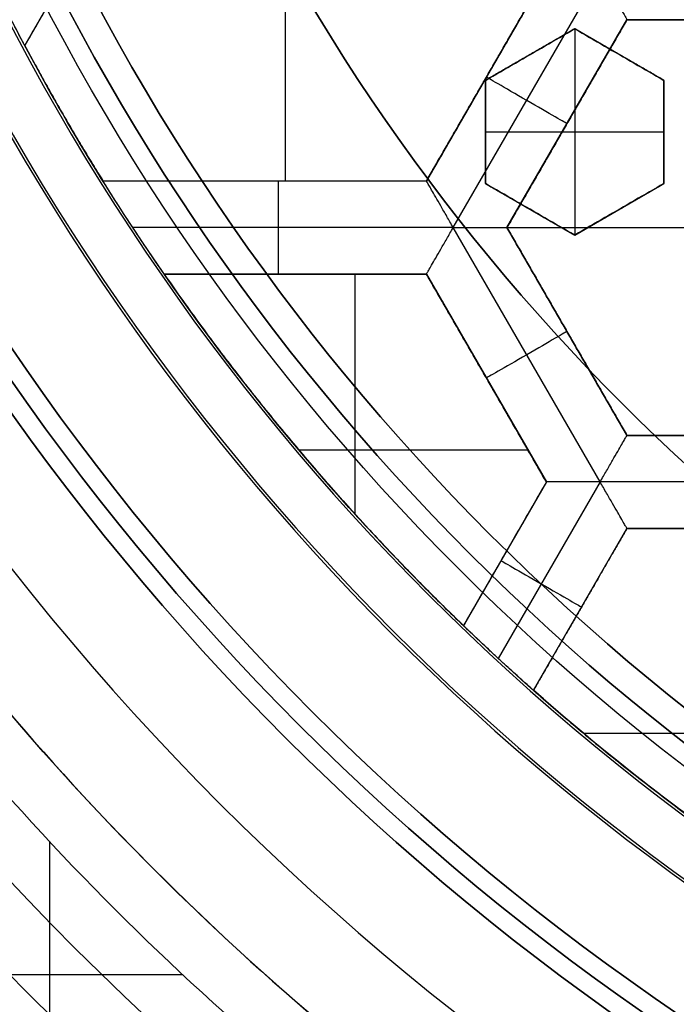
# Model space of a CAD drawing. Header units: centimetres. Extents: x -14.2 to 14.2, y -23.9 to 0.
# Tile 5 of 256: x -0.551 to -0.374, y -23.601 to -23.336. Entities that reach past the tile are written whole.
import ezdxf

# ---------------------------------------------------------------- set-up
doc = ezdxf.new("R2010")
doc.units = ezdxf.units.CM
doc.layers.add('Default', color=7, linetype='Continuous', true_color=0x000000)

msp = doc.modelspace()

# ---------------------------------------------------------------- linework, layer by layer
at = {"layer": 'Default'}
for p, q in [((-0.50585, -23.26757, -4.34), (-0.54931, -23.34285, -4.34)), ((-0.54931, -23.34285, -4.30625), (-0.50585, -23.26758, -4.30625)), ((-0.47921, -23.37929, -4.2725), (-0.47921, -23.26758, -4.2725)), ((-0.4091, -23.32343, -4.30625), (-0.44135, -23.37929, -4.30625)), ((-0.43413, -23.39179, -4.3525), (-0.39467, -23.32343, -4.3525)), ((-0.4197, -23.39179, -4.30625), (-0.38745, -23.33593, -4.30625)), ((-0.38745, -23.33593, -4.30625), (-0.32295, -23.33593, -4.30625)), ((-0.4015, -23.33839, -3.12702), (-0.4255, -23.35224, -3.12702)), ((-0.3775, -23.35224, -3.12506), (-0.4015, -23.33839, -3.12506)), ((-0.4015, -23.33839, -3.145), (-0.4015, -23.39381, -3.145)), ((-0.4135, -23.34531, -3.145), (-0.4135, -23.34531, -3.11405)), ((-0.3895, -23.34531, -3.145), (-0.3895, -23.34531, -3.10701)), ((-0.4255, -23.35224, -3.13204), (-0.4255, -23.37996, -3.13204)), ((-0.42523, -23.35136, -4.34), (-0.42523, -23.35136, -4.2725)), ((-0.3775, -23.35224, -3.12506), (-0.3775, -23.37996, -3.12506)), ((-0.40358, -23.36386, -4.34), (-0.40358, -23.36386, -4.2725)), ((-0.4255, -23.3661, -3.12204), (-0.4255, -23.3661, -3.145)), ((-0.4255, -23.3661, -3.145), (-0.3775, -23.3661, -3.145)), ((-0.3775, -23.3661, -3.145), (-0.3775, -23.3661, -3.10831)), ((-0.44135, -23.37929, -4.30625), (-0.52827, -23.37929, -4.30625)), ((-0.48481, -23.37929, -4.34), (-0.48481, -23.37929, -4.2725)), ((-0.4255, -23.37996, -3.13325), (-0.4015, -23.39381, -3.13325)), ((-0.4015, -23.39381, -3.1283), (-0.3775, -23.37996, -3.1283)), ((-0.4135, -23.38688, -3.145), (-0.4135, -23.38688, -3.12323)), ((-0.3895, -23.38688, -3.145), (-0.3895, -23.38688, -3.11654)), ((-0.43413, -23.39179, -4.3525), (-0.52027, -23.39179, -4.3525)), ((-0.39467, -23.46015, -4.3525), (-0.43413, -23.39179, -4.3525)), ((-0.4197, -23.39179, -4.2725), (-0.2907, -23.39179, -4.2725)), ((-0.38745, -23.44765, -4.30625), (-0.4197, -23.39179, -4.30625)), ((-0.51184, -23.40429, -4.30625), (-0.44135, -23.40429, -4.30625)), ((-0.4766, -23.40429, -4.34), (-0.4766, -23.40429, -4.2725)), ((-0.46047, -23.46889, -4.2725), (-0.46047, -23.40429, -4.2725)), ((-0.44135, -23.40429, -4.30625), (-0.4091, -23.46015, -4.30625)), ((-0.40358, -23.41972, -4.34), (-0.40358, -23.41972, -4.2725)), ((-0.42523, -23.43222, -4.34), (-0.42523, -23.43222, -4.2725)), ((-0.32295, -23.44765, -4.30625), (-0.38745, -23.44765, -4.30625)), ((-0.47569, -23.45153, -4.2725), (-0.41407, -23.45153, -4.2725)), ((-0.4091, -23.46015, -4.30625), (-0.4314, -23.49878, -4.30625)), ((-0.39467, -23.46015, -4.3525), (-0.42205, -23.50758, -4.3525)), ((-0.31573, -23.46015, -4.3525), (-0.39467, -23.46015, -4.3525)), ((-0.41257, -23.51615, -4.30625), (-0.38745, -23.47265, -4.30625)), ((-0.38745, -23.47265, -4.30625), (-0.32295, -23.47265, -4.30625)), ((-0.42025, -23.47946, -4.34), (-0.42025, -23.47946, -4.2725)), ((-0.40001, -23.4944, -4.34), (-0.40001, -23.4944, -4.2725)), ((-0.39914, -23.5277, -4.2725), (-0.29117, -23.5277, -4.2725)), ((-0.54265, -23.55679, -4.4575), (-0.54265, -23.64461, -4.4575)), ((-0.50679, -23.59265, -4.4575), (-0.59461, -23.59265, -4.4575))]:
    msp.add_line(p, q, dxfattribs=at)
at = {"layer": 'Default', "extrusion": (0, 0, -1)}
for centre, radius, start, end in [((0, -23.05, 3), 0.9, 270, 90), ((0, -23.05, 3.79), 0.9, 270, 90), ((0, -23.05, 4.6), 0.855, 270, 90), ((0, -23.05, 4.28676), 0.835, 270, 90), ((0, -23.05, 4.295), 0.8075, 270, 90), ((0, -23.05, 4.245), 0.7575, 270, 90), ((0, -23.05, 3.1), 0.6, 270, 90), ((0, -23.05, 3.05), 0.6, 270, 90), ((0, -23.05, 4.3375), 0.82, 180, 0), ((0, -23.05, 4.3125), 0.795, 180, 0), ((0, -23.05, 4.2025), 0.7575, 180, 0), ((0, -23.05, 4.2725), 0.7275, 180, 0), ((0, -23.05, 3.125), 0.6775, 180, 0), ((0, -23.05, 3.135), 0.6775, 180, 0), ((0, -23.05, 3.145), 0.6725, 180, 0), ((0, -23.05, 3.1075), 0.6725, 180, 0), ((0, -23.05, 4.2725), 0.6675, 180, 0), ((0, -23.05, 3.12652), 0.6125, 180, 0), ((0, -23.05, 3.145), 0.6075, 180, 0), ((0, -23.05, 3.1125), 0.6075, 180, 0), ((0, -23.05, 4.37848), 0.6075, 180, 0), ((0, -23.05, 4.3975), 0.6075, 180, 0), ((0, -23.05, 3.1209), 0.55, 180, 0), ((0, -23.05, 4.3525), 0.6225, 326.69679, 333.30231), ((0, -23.05, 4.2725), 0.6225, 328.06316, 331.9367), ((0, -23.05, 4.3525), 0.62249, 312.68705, 326.69739), ((0, -23.05, 4.2725), 0.6225, 313.86905, 325.30942), ((0, -23.05, 4.4575), 0.7425, 305, 325), ((0, -23.05, 4.3525), 0.6225, 299.99999, 312.68693), ((0, -23.05, 4.2725), 0.6225, 301.15053, 311.51034)]:
    msp.add_arc(centre, radius, start, end, dxfattribs=at)
at = {"layer": 'Default'}
for centre, radius, start, end in [((0, -23.05, -4.6), 0.855, 90, 270), ((0, -23.05, -4.58), 0.835, 90, 270), ((0, -23.05, -4.43338), 0.835, 90, 270), ((0, -23.05, -4.207), 0.775, 90, 270), ((0, -23.05, -4.19283), 0.775, 90, 270), ((0, -23.05, -3), 0.6, 90, 270), ((0, -23.05, -4.3125), 0.7825, 180, 0), ((0, -23.05, -4.17865), 0.775, 180, 270), ((0, -23.05, -4.2875), 0.7575, 180, 0), ((0, -23.05, -4.245), 0.7575, 180, 0), ((0, -23.05, -3.1), 0.7025, 180, 0), ((0, -23.05, -3.145), 0.6775, 180, 0), ((0, -23.05, -3.12625), 0.6725, 180, 0), ((0, -23.05, -4.3675), 0.6675, 180, 0), ((0, -23.05, -4.32), 0.6675, 180, 0), ((0, -23.05, -4.3975), 0.6375, 180, 0), ((0, -23.05, -3.1075), 0.63677, 180, 0), ((0, -23.05, -3.145), 0.62317, 180, 0), ((0, -23.05, -3.12875), 0.6075, 180, 0), ((0, -23.05, -4.38799), 0.6075, 180, 0), ((0, -23.05, -3.12929), 0.55, 180, 0), ((0, -23.05, -3.1125), 0.55, 180, 0), ((0, -23.05, -4.4425), 0.7275, 215, 235), ((0, -23.05, -4.3575), 0.7275, 215, 235), ((0, -23.05, -4.4575), 0.805, 215, 235), ((0, -23.05, -4.4575), 0.805, 215, 235), ((0, -23.05, -4.4425), 0.82, 215, 235), ((0, -23.05, -4.39), 0.82, 215, 235)]:
    msp.add_arc(centre, radius, start, end, dxfattribs=at)
at = {"layer": 'Default', "extrusion": (0.5, 0.866025, 0)}
msp.add_arc((-11.31993, -4.34, -20.43549), 0.0125, 180, 360, dxfattribs=at)
at = {"layer": 'Default', "extrusion": (-1, 0, 0)}
msp.add_arc((23.39179, -4.34, 0.4812), 0.0125, 180, 0, dxfattribs=at)
at = {"layer": 'Default', "extrusion": (-0.5, 0.866025, 0)}
msp.add_arc((12.07187, -4.34, -20.08029), 0.0125, 180, 0, dxfattribs=at)
at = {"layer": 'Default', "extrusion": (-0.5, -0.866025, 0)}
msp.add_arc((11.38828, -4.34, 20.54605), 0.0125, 180, 0, dxfattribs=at)
at = {"layer": 'Default'}
for points, degree in [([(0, -23.95, -4.58), (-0.02354, -23.95, -4.58), (-0.07064, -23.94816, -4.57997), (-0.14099, -23.93982, -4.57998), (-0.21022, -23.92605, -4.57998), (-0.27839, -23.90684, -4.57998), (-0.34478, -23.88234, -4.57998), (-0.40892, -23.85278, -4.57998), (-0.47076, -23.81815, -4.57998), (-0.5295, -23.77889, -4.57998), (-0.58506, -23.73511, -4.57998), (-0.63709, -23.68701, -4.57998), (-0.68501, -23.63517, -4.57998), (-0.72886, -23.57956, -4.57998), (-0.76818, -23.5207, -4.57998), (-0.80269, -23.45909, -4.57998), (-0.83237, -23.39473, -4.57998), (-0.85682, -23.32842, -4.57998), (-0.87602, -23.26037, -4.57998), (-0.88984, -23.19087, -4.57998), (-0.89814, -23.12075, -4.57998), (-0.90093, -23.05, -4.57998), (-0.89814, -22.97925, -4.57998), (-0.88985, -22.90914, -4.57998), (-0.87602, -22.83963, -4.57998), (-0.85682, -22.77158, -4.57998), (-0.83237, -22.70527, -4.57998), (-0.80269, -22.64091, -4.57998), (-0.76819, -22.57931, -4.57998), (-0.72886, -22.52044, -4.57998), (-0.68501, -22.46483, -4.57998), (-0.63709, -22.41299, -4.57998), (-0.58506, -22.36489, -4.57998), (-0.52951, -22.32111, -4.57998), (-0.47076, -22.28185, -4.57998), (-0.40892, -22.24722, -4.57998), (-0.34478, -22.21766, -4.57998), (-0.27839, -22.19316, -4.57998), (-0.21023, -22.17395, -4.57998), (-0.14099, -22.16018, -4.57998), (-0.07064, -22.15184, -4.57997), (-0.02354, -22.15, -4.58), (0, -22.15, -4.58)], 3), ([(0, -23.92999, -4.59999), (-0.02307, -23.92999, -4.59999), (-0.06904, -23.92817, -4.6), (-0.13786, -23.92003, -4.6), (-0.20555, -23.90657, -4.6), (-0.2722, -23.88778, -4.6), (-0.33711, -23.86383, -4.6), (-0.39982, -23.83492, -4.6), (-0.46029, -23.80106, -4.6), (-0.51773, -23.76268, -4.6), (-0.57205, -23.71987, -4.6), (-0.62292, -23.67284, -4.6), (-0.66977, -23.62215, -4.6), (-0.71265, -23.56778, -4.6), (-0.7511, -23.51023, -4.6), (-0.78484, -23.44999, -4.6), (-0.81385, -23.38706, -4.6), (-0.83776, -23.32223, -4.6), (-0.85654, -23.25569, -4.6), (-0.87005, -23.18773, -4.6), (-0.87816, -23.11918, -4.6), (-0.88089, -23.05, -4.6), (-0.87816, -22.98082, -4.6), (-0.87005, -22.91227, -4.6), (-0.85654, -22.84431, -4.6), (-0.83776, -22.77778, -4.6), (-0.81385, -22.71294, -4.6), (-0.78484, -22.65001, -4.6), (-0.7511, -22.58978, -4.6), (-0.71265, -22.53222, -4.6), (-0.66978, -22.47785, -4.6), (-0.62292, -22.42716, -4.6), (-0.57205, -22.38013, -4.6), (-0.51773, -22.33732, -4.6), (-0.46029, -22.29894, -4.6), (-0.39983, -22.26508, -4.6), (-0.33711, -22.23618, -4.6), (-0.2722, -22.21222, -4.6), (-0.20555, -22.19343, -4.6), (-0.13786, -22.17997, -4.6), (-0.06904, -22.17183, -4.6), (-0.02307, -22.17001, -4.59999), (0, -22.17001, -4.59999)], 3), ([(-0.50585, -23.26757, -4.34), (-0.52758, -23.30521, -4.34), (-0.54931, -23.34285, -4.34)], 2), ([(-0.50585, -23.26758, -4.2725), (-0.52758, -23.30521, -4.2725), (-0.54931, -23.34285, -4.2725)], 2), ([(-0.4091, -23.32343, -4.2725), (-0.42523, -23.35136, -4.2725), (-0.44135, -23.37929, -4.2725)], 2), ([(-0.44135, -23.37929, -4.34), (-0.42522, -23.35136, -4.34), (-0.4091, -23.32343, -4.34)], 2), ([(-0.39467, -23.32343, -4.3525), (-0.39407, -23.32446, -4.3525), (-0.39291, -23.32648, -4.35225), (-0.39128, -23.32929, -4.35118), (-0.38989, -23.3317, -4.34952), (-0.38879, -23.3336, -4.34744), (-0.38801, -23.33495, -4.34509), (-0.38755, -23.33575, -4.34258), (-0.38745, -23.33593, -4.34086), (-0.38745, -23.33593, -4.34)], 3), ([(-0.54931, -23.34285, -4.34), (-0.54931, -23.34285, -4.34086), (-0.54941, -23.34267, -4.34255), (-0.54984, -23.34185, -4.34503), (-0.55058, -23.34047, -4.34737), (-0.55161, -23.33851, -4.34945), (-0.55292, -23.33598, -4.35113), (-0.55447, -23.33298, -4.35224), (-0.55557, -23.33081, -4.3525), (-0.55614, -23.32967, -4.3525)], 3), ([(-0.4197, -23.39179, -4.2725), (-0.40358, -23.36386, -4.2725), (-0.38745, -23.33593, -4.2725)], 2), ([(-0.38745, -23.33593, -4.34), (-0.40358, -23.36386, -4.34), (-0.4197, -23.39179, -4.34)], 2), ([(-0.32295, -23.33593, -4.2725), (-0.3552, -23.33593, -4.2725), (-0.38745, -23.33593, -4.2725)], 2), ([(-0.32295, -23.33593, -4.34), (-0.3552, -23.33593, -4.34), (-0.38745, -23.33593, -4.34)], 2), ([(-0.38745, -23.33593, -4.2725), (-0.38745, -23.33593, -4.30625), (-0.38745, -23.33593, -4.34)], 2), ([(-0.4255, -23.35224, -3.11907), (-0.4228, -23.35068, -3.11794), (-0.41742, -23.34758, -3.11569), (-0.40942, -23.34296, -3.11234), (-0.40413, -23.33991, -3.11013), (-0.4015, -23.33839, -3.10903)], 3), ([(-0.4015, -23.33839, -3.145), (-0.4135, -23.34531, -3.145), (-0.4255, -23.35224, -3.145)], 2), ([(-0.4015, -23.33839, -3.10903), (-0.4015, -23.33839, -3.12702), (-0.4015, -23.33839, -3.145)], 2), ([(-0.4015, -23.33839, -3.10903), (-0.39883, -23.33993, -3.10857), (-0.39348, -23.34302, -3.10766), (-0.38548, -23.34763, -3.10636), (-0.38016, -23.35071, -3.10553), (-0.3775, -23.35224, -3.10512)], 3), ([(-0.3775, -23.35224, -3.145), (-0.3895, -23.34531, -3.145), (-0.4015, -23.33839, -3.145)], 2), ([(-0.54931, -23.34285, -4.2725), (-0.54931, -23.34285, -4.30625), (-0.54931, -23.34285, -4.34)], 2), ([(-0.4255, -23.35224, -3.145), (-0.4255, -23.35224, -3.13204), (-0.4255, -23.35224, -3.11907)], 2), ([(-0.4255, -23.37996, -3.12508), (-0.4255, -23.37683, -3.12439), (-0.4255, -23.37062, -3.12301), (-0.4255, -23.36138, -3.12101), (-0.4255, -23.35528, -3.11971), (-0.4255, -23.35224, -3.11907)], 3), ([(-0.4255, -23.35224, -3.145), (-0.4255, -23.3661, -3.145), (-0.4255, -23.37996, -3.145)], 2), ([(-0.3775, -23.35224, -3.145), (-0.3775, -23.35224, -3.12506), (-0.3775, -23.35224, -3.10512)], 2), ([(-0.3775, -23.35224, -3.10512), (-0.3775, -23.35527, -3.10581), (-0.3775, -23.36135, -3.1072), (-0.3775, -23.37058, -3.10936), (-0.3775, -23.37682, -3.11084), (-0.3775, -23.37996, -3.11159)], 3), ([(-0.3775, -23.37996, -3.145), (-0.3775, -23.3661, -3.145), (-0.3775, -23.35224, -3.145)], 2), ([(-0.5391, -23.36125, -4.3525), (-0.5391, -23.36125, -4.3125), (-0.5391, -23.36125, -4.2725)], 2), ([(-0.52827, -23.37929, -4.34), (-0.52827, -23.37929, -4.30625), (-0.52827, -23.37929, -4.2725)], 2), ([(-0.44135, -23.37929, -4.2725), (-0.48481, -23.37929, -4.2725), (-0.52827, -23.37929, -4.2725)], 2), ([(-0.44135, -23.37929, -4.34), (-0.48481, -23.37929, -4.34), (-0.52827, -23.37929, -4.34)], 2), ([(-0.52027, -23.39179, -4.3525), (-0.52097, -23.39073, -4.3525), (-0.5223, -23.38869, -4.35224), (-0.52413, -23.38585, -4.35113), (-0.52566, -23.38345, -4.34946), (-0.52685, -23.38157, -4.34737), (-0.52768, -23.38025, -4.34504), (-0.52817, -23.37947, -4.34255), (-0.52827, -23.37929, -4.34086), (-0.52827, -23.37929, -4.34)], 3), ([(-0.44135, -23.37929, -4.34), (-0.44135, -23.37929, -4.30625), (-0.44135, -23.37929, -4.2725)], 2), ([(-0.43413, -23.39179, -4.3525), (-0.43473, -23.39077, -4.3525), (-0.43589, -23.38874, -4.35225), (-0.43751, -23.38593, -4.35117), (-0.43891, -23.38352, -4.34952), (-0.44, -23.38162, -4.34744), (-0.44078, -23.38027, -4.34509), (-0.44124, -23.37947, -4.34258), (-0.44135, -23.37929, -4.34086), (-0.44135, -23.37929, -4.34)], 3), ([(-0.4255, -23.37996, -3.145), (-0.4255, -23.37996, -3.13504), (-0.4255, -23.37996, -3.12508)], 2), ([(-0.4015, -23.39381, -3.1215), (-0.40416, -23.39227, -3.12187), (-0.40949, -23.3892, -3.12263), (-0.41749, -23.38458, -3.12383), (-0.42283, -23.3815, -3.12466), (-0.4255, -23.37996, -3.12508)], 3), ([(-0.4255, -23.37996, -3.145), (-0.4135, -23.38688, -3.145), (-0.4015, -23.39381, -3.145)], 2), ([(-0.3775, -23.37996, -3.11159), (-0.38011, -23.38146, -3.11267), (-0.38537, -23.3845, -3.11484), (-0.39337, -23.38912, -3.11814), (-0.39878, -23.39224, -3.12037), (-0.4015, -23.39381, -3.1215)], 3), ([(-0.4015, -23.39381, -3.145), (-0.3895, -23.38688, -3.145), (-0.3775, -23.37996, -3.145)], 2), ([(-0.3775, -23.37996, -3.145), (-0.3775, -23.37996, -3.1283), (-0.3775, -23.37996, -3.11159)], 2), ([(-0.51184, -23.40429, -4.34), (-0.51184, -23.40429, -4.34084), (-0.51196, -23.40412, -4.3425), (-0.51248, -23.40337, -4.34495), (-0.51338, -23.40207, -4.34729), (-0.51465, -23.4002, -4.3494), (-0.51629, -23.39778, -4.35111), (-0.51822, -23.39491, -4.35223), (-0.51957, -23.39286, -4.3525), (-0.52027, -23.39179, -4.3525)], 3), ([(-0.44135, -23.40429, -4.34), (-0.44135, -23.40429, -4.34086), (-0.44125, -23.40411, -4.34258), (-0.44078, -23.40331, -4.34509), (-0.44001, -23.40196, -4.34744), (-0.43891, -23.40006, -4.34952), (-0.43751, -23.39765, -4.35117), (-0.43589, -23.39483, -4.35225), (-0.43473, -23.39282, -4.3525), (-0.43413, -23.39179, -4.3525)], 3), ([(-0.43413, -23.39179, -4.3525), (-0.43295, -23.39179, -4.3525), (-0.43061, -23.39179, -4.35225), (-0.42737, -23.39179, -4.35117), (-0.42458, -23.39179, -4.34952), (-0.42239, -23.39179, -4.34744), (-0.42083, -23.39179, -4.34509), (-0.41991, -23.39179, -4.34258), (-0.4197, -23.39179, -4.34086), (-0.4197, -23.39179, -4.34)], 3), ([(-0.4197, -23.39179, -4.34), (-0.40358, -23.41972, -4.34), (-0.38745, -23.44765, -4.34)], 2), ([(-0.4197, -23.39179, -4.2725), (-0.4197, -23.39179, -4.30625), (-0.4197, -23.39179, -4.34)], 2), ([(-0.38745, -23.44765, -4.2725), (-0.40358, -23.41972, -4.2725), (-0.4197, -23.39179, -4.2725)], 2), ([(-0.4015, -23.39381, -3.145), (-0.4015, -23.39381, -3.13325), (-0.4015, -23.39381, -3.1215)], 2), ([(-0.51184, -23.40429, -4.2725), (-0.51184, -23.40429, -4.30625), (-0.51184, -23.40429, -4.34)], 2), ([(-0.44135, -23.40429, -4.2725), (-0.4766, -23.40429, -4.2725), (-0.51184, -23.40429, -4.2725)], 2), ([(-0.44135, -23.40429, -4.34), (-0.4766, -23.40429, -4.34), (-0.51184, -23.40429, -4.34)], 2), ([(-0.44135, -23.40429, -4.2725), (-0.42523, -23.43222, -4.2725), (-0.4091, -23.46015, -4.2725)], 2), ([(-0.4091, -23.46015, -4.34), (-0.42522, -23.43222, -4.34), (-0.44135, -23.40429, -4.34)], 2), ([(-0.44135, -23.40429, -4.34), (-0.44135, -23.40429, -4.30625), (-0.44135, -23.40429, -4.2725)], 2), ([(-0.39467, -23.46015, -4.3525), (-0.39407, -23.45912, -4.3525), (-0.39291, -23.4571, -4.35225), (-0.39128, -23.45429, -4.35117), (-0.38989, -23.45188, -4.34952), (-0.38879, -23.44998, -4.34744), (-0.38802, -23.44863, -4.34509), (-0.38755, -23.44783, -4.34258), (-0.38745, -23.44765, -4.34086), (-0.38745, -23.44765, -4.34)], 3), ([(-0.38745, -23.44765, -4.34), (-0.3552, -23.44765, -4.34), (-0.32295, -23.44765, -4.34)], 2), ([(-0.32295, -23.44765, -4.2725), (-0.3552, -23.44765, -4.2725), (-0.38745, -23.44765, -4.2725)], 2), ([(-0.38745, -23.44765, -4.2725), (-0.38745, -23.44765, -4.30625), (-0.38745, -23.44765, -4.34)], 2), ([(-0.47471, -23.45269, -4.3525), (-0.47471, -23.45269, -4.3125), (-0.47471, -23.45269, -4.2725)], 2), ([(-0.4091, -23.46015, -4.2725), (-0.42025, -23.47946, -4.2725), (-0.4314, -23.49878, -4.2725)], 2), ([(-0.4091, -23.46015, -4.34), (-0.42025, -23.47946, -4.34), (-0.4314, -23.49878, -4.34)], 2), ([(-0.4091, -23.46015, -4.2725), (-0.4091, -23.46015, -4.30625), (-0.4091, -23.46015, -4.34)], 2), ([(-0.39467, -23.46015, -4.3525), (-0.39585, -23.46015, -4.3525), (-0.39818, -23.46015, -4.35225), (-0.40143, -23.46015, -4.35117), (-0.40422, -23.46015, -4.34952), (-0.40641, -23.46015, -4.34744), (-0.40797, -23.46015, -4.34509), (-0.40889, -23.46015, -4.34258), (-0.4091, -23.46015, -4.34086), (-0.4091, -23.46015, -4.34)], 3), ([(-0.38745, -23.47265, -4.34), (-0.38745, -23.47265, -4.34086), (-0.38755, -23.47247, -4.34258), (-0.38802, -23.47167, -4.34509), (-0.3888, -23.47032, -4.34744), (-0.38989, -23.46842, -4.34952), (-0.39129, -23.46601, -4.35117), (-0.39291, -23.46319, -4.35225), (-0.39407, -23.46118, -4.3525), (-0.39467, -23.46015, -4.3525)], 3), ([(-0.38745, -23.47265, -4.2725), (-0.40001, -23.4944, -4.2725), (-0.41257, -23.51615, -4.2725)], 2), ([(-0.38745, -23.47265, -4.34), (-0.40001, -23.4944, -4.34), (-0.41257, -23.51615, -4.34)], 2), ([(-0.38745, -23.47265, -4.34), (-0.38745, -23.47265, -4.30625), (-0.38745, -23.47265, -4.2725)], 2), ([(-0.38745, -23.47265, -4.2725), (-0.3552, -23.47265, -4.2725), (-0.32295, -23.47265, -4.2725)], 2), ([(-0.32295, -23.47265, -4.34), (-0.3552, -23.47265, -4.34), (-0.38745, -23.47265, -4.34)], 2), ([(-0.4314, -23.49878, -4.34), (-0.4314, -23.49878, -4.30625), (-0.4314, -23.49878, -4.2725)], 2), ([(-0.42205, -23.50758, -4.3525), (-0.42278, -23.50691, -4.3525), (-0.42419, -23.5056, -4.35228), (-0.42621, -23.50371, -4.35132), (-0.428, -23.50202, -4.34979), (-0.42948, -23.50061, -4.34777), (-0.43058, -23.49957, -4.34539), (-0.43125, -23.49892, -4.34275), (-0.4314, -23.49878, -4.34094), (-0.4314, -23.49878, -4.34)], 3), ([(-0.41257, -23.51615, -4.34), (-0.41257, -23.51615, -4.34094), (-0.41273, -23.51601, -4.34277), (-0.41342, -23.51539, -4.34542), (-0.41455, -23.51439, -4.3478), (-0.41606, -23.51304, -4.34981), (-0.41787, -23.5114, -4.35133), (-0.41991, -23.50955, -4.35228), (-0.42132, -23.50825, -4.3525), (-0.42205, -23.50758, -4.3525)], 3), ([(-0.41257, -23.51615, -4.2725), (-0.41257, -23.51615, -4.30625), (-0.41257, -23.51615, -4.34)], 2)]:
    msp.add_open_spline(points, degree=degree, dxfattribs=at)
for points, weights in [([(-0.54931, -23.34285, -4.3125), (-0.53941, -23.36143, -4.3125), (-0.52827, -23.37929, -4.3125)], [0.998334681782, 0.997764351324, 0.998334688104]), ([(-0.51184, -23.40429, -4.3125), (-0.47635, -23.45556, -4.3125), (-0.4314, -23.49878, -4.3125)], [0.997481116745, 0.992603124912, 0.997660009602]), ([(-0.41257, -23.51615, -4.3125), (-0.37031, -23.55355, -4.3125), (-0.32201, -23.58274, -4.3125)], [0.997796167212, 0.993731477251, 0.9978166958])]:
    msp.add_rational_spline(points, weights, degree=2, dxfattribs=at)

doc.saveas('drawing.dxf')
